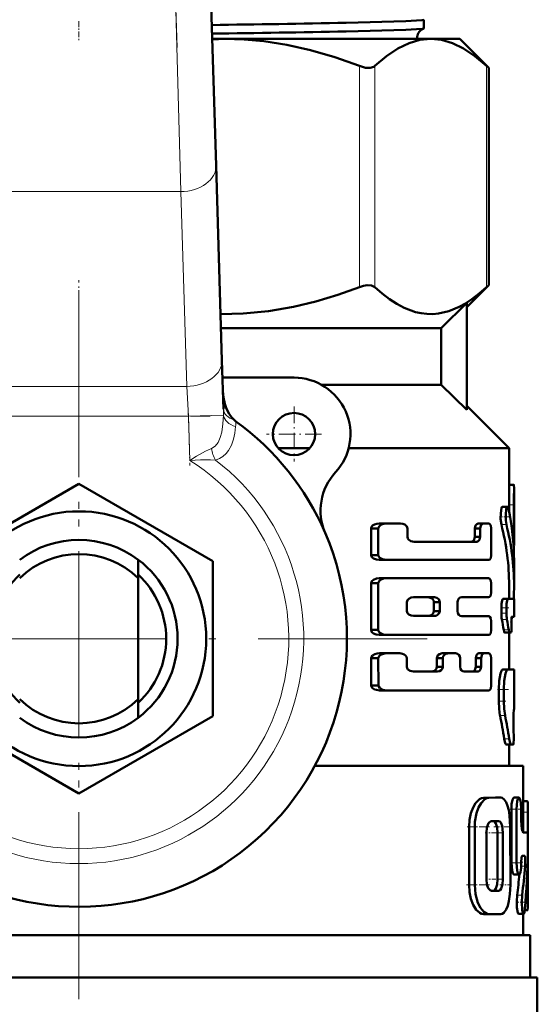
# Model space of a CAD drawing. Extents: x -1438 to 1837, y -1663 to 612.
# Tile 31 of 91: x 293 to 329, y -883 to -814. Entities that reach past the tile are written whole.
import ezdxf

# ---------------------------------------------------------------- set-up
doc = ezdxf.new("R2010")
doc.units = 0
doc.linetypes.add('DASHDOT', pattern=[18.5, 12, -3, 0.5, -3])

msp = doc.modelspace()

# ---------------------------------------------------------------- linework, layer by layer
at = {"color": 7, "linetype": 'DASHDOT', "lineweight": 18}
for p, q in [((303.754, -815.478), (301.049, -726.931)), ((296.791, -832.678), (296.791, -882.078)), ((296.791, -833.928), (296.791, -899.329)), ((321.491, -857.378), (272.091, -857.378))]:
    msp.add_line(p, q, dxfattribs=at)
at = {"color": 7, "lineweight": 18}
for p, q in [((304.012, -825.701), (303.526, -808.023)), ((316.69, -832.461), (316.69, -816.796)), ((317.773, -832.461), (317.773, -816.796)), ((325.698, -832.461), (325.698, -816.796)), ((304.012, -825.701), (289.57, -825.701)), ((304.434, -839.5), (304.012, -825.701)), ((289.148, -839.5), (304.434, -839.5)), ((304.553, -841.621), (304.434, -839.5)), ((304.553, -841.621), (289.029, -841.621)), ((304.553, -841.621), (307.041, -841.545)), ((304.648, -844.743), (304.553, -841.621)), ((327.284, -847.903), (327.634, -847.903)), ((326.744, -849.293), (327.1, -849.293)), ((327.562, -850.199), (327.634, -850.199)), ((326.744, -855.193), (327.1, -855.193)), ((326.744, -855.566), (327.1, -855.566)), ((326.779, -856.017), (327.135, -856.017)), ((326.907, -856.76), (327.262, -856.76)), ((327.291, -857.01), (327.305, -857.01)), ((326.837, -859.566), (327.192, -859.566)), ((326.555, -860.985), (326.914, -860.985)), ((326.555, -861.815), (326.914, -861.815)), ((326.645, -862.817), (327.003, -862.817)), ((326.943, -864.465), (327.297, -864.465)), ((325.48, -868.656), (325.864, -868.656)), ((326.326, -868.641), (326.698, -868.641)), ((328.291, -868.894), (328.595, -868.894)), ((327.453, -869.464), (327.812, -869.464)), ((328.291, -869.667), (328.627, -869.667)), ((324.453, -870.719), (324.851, -870.719)), ((326.478, -871.129), (326.849, -871.129)), ((327.452, -873.262), (327.812, -873.262)), ((328.144, -873.491), (328.431, -873.491)), ((324.454, -874.829), (324.852, -874.829)), ((326.479, -874.413), (326.85, -874.413)), ((326.174, -875.239), (326.549, -875.239)), ((327.859, -875.559), (328.214, -875.559)), ((328.463, -875.852), (328.627, -875.852))]:
    msp.add_line(p, q, dxfattribs=at)
at = {"color": 7, "lineweight": 50}
for p, q in [((306.025, -807.947), (306.511, -823.857)), ((321.25, -813.515), (321.25, -814.131)), ((306.237, -814.878), (307.123, -814.878)), ((307.123, -814.878), (321.736, -814.878)), ((321.736, -814.878), (323.791, -814.878)), ((323.791, -814.878), (325.851, -816.938)), ((325.698, -816.796), (325.851, -816.938)), ((325.851, -832.318), (325.851, -816.938)), ((306.511, -823.857), (306.933, -837.656)), ((325.851, -832.318), (324.291, -833.878)), ((325.851, -832.318), (325.698, -832.461)), ((322.481, -835.378), (324.291, -833.589)), ((324.291, -841.168), (324.291, -833.589)), ((306.863, -835.378), (322.481, -835.378)), ((322.481, -835.378), (322.481, -839.378)), ((306.933, -837.656), (307.038, -841.109)), ((312.041, -838.878), (306.97, -838.878)), ((313.977, -839.378), (322.481, -839.378)), ((322.481, -839.378), (324.291, -841.168)), ((324.291, -840.878), (327.291, -843.878)), ((310.923, -843.878), (313.159, -843.878)), ((315.914, -843.878), (327.291, -843.878)), ((327.291, -843.878), (327.291, -846.704)), ((287.291, -851.893), (296.791, -846.409)), ((296.791, -846.409), (306.291, -851.893)), ((327.291, -846.468), (327.631, -846.468)), ((327.291, -846.468), (327.308, -846.468)), ((327.641, -846.704), (327.641, -850.768)), ((326.821, -848.031), (327.177, -848.031)), ((327.284, -847.903), (327.284, -848.344)), ((327.634, -850.199), (327.634, -847.903)), ((318.016, -849.568), (317.504, -849.568)), ((317.504, -849.568), (317.504, -851.447)), ((318.016, -851.447), (318.016, -849.568)), ((318.587, -849.222), (318.089, -849.222)), ((318.587, -849.222), (319.589, -849.222)), ((320.084, -850.166), (320.084, -849.568)), ((325.236, -849.568), (324.856, -849.568)), ((324.856, -849.568), (324.856, -850.166)), ((325.463, -849.222), (325.086, -849.222)), ((325.236, -850.166), (325.236, -849.568)), ((325.463, -849.222), (325.835, -849.222)), ((326.028, -851.447), (326.028, -849.568)), ((325.236, -850.166), (324.856, -850.166)), ((320.555, -850.514), (324.996, -850.514)), ((327.607, -850.773), (327.641, -850.773)), ((327.641, -850.773), (327.641, -850.768)), ((300.991, -853.093), (300.991, -851.778)), ((318.016, -851.447), (317.504, -851.447)), ((318.587, -851.797), (318.089, -851.797)), ((318.587, -851.797), (325.835, -851.797)), ((327.641, -851.854), (327.641, -853.608)), ((306.291, -851.893), (306.291, -862.863)), ((300.991, -853.093), (300.991, -861.663)), ((318.587, -853.098), (318.089, -853.098)), ((318.587, -853.098), (325.835, -853.098)), ((318.016, -853.449), (317.504, -853.449)), ((317.504, -853.449), (317.504, -856.761)), ((318.016, -856.761), (318.016, -853.449)), ((326.028, -854.084), (326.028, -853.449)), ((327.291, -853.608), (327.291, -854.555)), ((320.51, -854.446), (321.99, -854.446)), ((323.935, -854.436), (325.835, -854.436)), ((326.859, -854.555), (327.214, -854.555)), ((327.214, -854.555), (327.641, -854.555)), ((327.641, -854.555), (327.641, -855.83)), ((320.036, -855.421), (320.036, -854.79)), ((322.374, -854.79), (321.951, -854.79)), ((321.951, -854.79), (321.951, -855.421)), ((322.374, -855.421), (322.374, -854.79)), ((323.627, -855.423), (323.627, -854.788)), ((326.744, -855.193), (326.744, -855.566)), ((327.1, -855.566), (327.1, -855.193)), ((320.51, -855.765), (321.99, -855.765)), ((322.374, -855.421), (321.951, -855.421)), ((323.935, -855.775), (325.835, -855.775)), ((327.477, -855.83), (327.641, -855.83)), ((318.016, -856.761), (317.504, -856.761)), ((326.028, -856.761), (326.028, -856.126)), ((327.456, -856.402), (327.453, -856.375)), ((318.587, -857.113), (318.089, -857.113)), ((318.587, -857.113), (325.835, -857.113)), ((326.976, -856.946), (327.33, -856.946)), ((327.291, -856.946), (327.291, -859.562)), ((327.305, -857.01), (327.291, -857.071)), ((327.305, -857.01), (327.318, -856.946)), ((327.33, -856.946), (327.43, -856.946)), ((318.019, -858.765), (317.507, -858.765)), ((317.518, -860.693), (317.507, -858.765)), ((318.029, -860.693), (318.019, -858.765)), ((318.59, -858.414), (318.092, -858.414)), ((318.59, -858.414), (319.539, -858.414)), ((320.036, -859.363), (320.036, -858.763)), ((322.594, -858.763), (322.174, -858.763)), ((322.174, -858.763), (322.174, -859.363)), ((322.95, -858.414), (322.536, -858.414)), ((322.594, -859.363), (322.594, -858.763)), ((322.95, -858.414), (323.498, -858.414)), ((323.812, -859.363), (323.812, -858.763)), ((325.305, -858.763), (324.926, -858.763)), ((324.926, -858.763), (324.926, -859.363)), ((325.528, -858.414), (325.152, -858.414)), ((325.305, -859.363), (325.305, -858.763)), ((325.528, -858.414), (325.835, -858.414)), ((326.028, -860.691), (326.028, -858.763)), ((322.594, -859.363), (322.174, -859.363)), ((325.305, -859.363), (324.926, -859.363)), ((327.291, -859.558), (327.641, -859.562)), ((327.641, -859.562), (327.641, -862.396)), ((320.51, -859.711), (322.221, -859.711)), ((324.111, -859.711), (325.069, -859.711)), ((318.029, -860.693), (317.518, -860.693)), ((318.6, -861.037), (318.102, -861.037)), ((318.6, -861.037), (325.835, -861.037)), ((326.555, -861.815), (326.555, -860.985)), ((326.914, -861.815), (326.914, -860.985)), ((300.991, -861.663), (300.991, -862.978)), ((296.791, -868.348), (287.291, -862.863)), ((306.291, -862.863), (296.791, -868.348)), ((327.641, -862.396), (327.627, -862.397)), ((327.61, -863.668), (327.607, -863.607)), ((327.079, -864.879), (327.431, -864.879)), ((327.291, -864.879), (327.291, -866.378)), ((327.584, -864.878), (327.431, -864.879)), ((313.524, -866.378), (328.291, -866.378)), ((328.291, -866.378), (328.291, -871.11)), ((326.326, -868.641), (325.48, -868.656)), ((326.698, -868.641), (325.864, -868.656)), ((326.328, -868.641), (326.701, -868.641)), ((327.635, -868.64), (327.993, -868.64)), ((328.291, -868.893), (328.576, -868.893)), ((328.576, -868.893), (328.595, -868.893)), ((327.453, -869.464), (327.453, -873.262)), ((327.812, -869.464), (327.812, -873.262)), ((328.15, -870.196), (328.15, -869.464)), ((328.627, -871.437), (328.627, -869.667)), ((324.454, -874.829), (324.453, -870.719)), ((324.852, -874.829), (324.851, -870.719)), ((326.547, -870.304), (326.045, -870.305)), ((327.378, -874.824), (327.377, -870.702)), ((325.677, -874.415), (325.677, -871.131)), ((326.479, -874.413), (326.479, -871.129)), ((326.85, -874.413), (326.85, -871.129)), ((328.299, -871.111), (328.599, -871.111)), ((328.228, -872.759), (328.387, -872.759)), ((328.627, -875.852), (328.627, -872.62)), ((328.15, -873.214), (328.15, -873.262)), ((327.635, -874.086), (327.992, -874.086)), ((326.174, -875.239), (326.03, -875.239)), ((326.549, -875.239), (326.047, -875.24)), ((325.482, -876.89), (325.865, -876.89)), ((326.703, -876.888), (325.866, -876.89)), ((327.962, -876.877), (328.316, -876.877)), ((328.291, -876.877), (328.291, -878.378)), ((328.396, -876.624), (328.595, -876.624)), ((264.791, -878.378), (328.791, -878.378)), ((328.791, -878.378), (328.791, -881.378)), ((264.291, -881.378), (296.791, -881.378)), ((296.791, -881.378), (329.291, -881.378)), ((329.291, -881.378), (329.291, -884.492))]:
    msp.add_line(p, q, dxfattribs=at)
at = {"color": 7, "linetype": 'DASHDOT', "lineweight": 18, "ltscale": 0.034839}
msp.add_line((296.791, -813.618), (296.791, -815.012), dxfattribs=at)
at = {"color": 7, "linetype": 'DASHDOT', "lineweight": 18, "ltscale": 0.09317}
msp.add_line((296.791, -835.689), (296.791, -831.962), dxfattribs=at)
at = {"color": 7, "linetype": 'DASHDOT', "lineweight": 18, "ltscale": 0.097409}
msp.add_line((304.541, -841.22), (304.66, -845.115), dxfattribs=at)
at = {"color": 7, "linetype": 'DASHDOT', "lineweight": 18, "ltscale": 0.097499}
msp.add_line((312.041, -840.928), (312.041, -844.828), dxfattribs=at)
at = {"color": 7, "linetype": 'DASHDOT', "lineweight": 18, "ltscale": 0.465709}
msp.add_line((287.477, -841.621), (306.105, -841.621), dxfattribs=at)
at = {"color": 7, "linetype": 'DASHDOT', "lineweight": 18, "ltscale": 0.097501}
msp.add_line((313.991, -842.878), (310.091, -842.878), dxfattribs=at)
at = {"color": 7, "linetype": 'DASHDOT', "lineweight": 18, "ltscale": 0.000517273}
msp.add_line((327.289, -847.042), (327.31, -847.042), dxfattribs=at)
at = {"color": 7, "linetype": 'DASHDOT', "lineweight": 18, "ltscale": 0.010733}
msp.add_line((327.248, -847.903), (327.678, -847.903), dxfattribs=at)
at = {"color": 7, "linetype": 'DASHDOT', "lineweight": 18, "ltscale": 0.017413}
msp.add_line((326.609, -848.732), (327.306, -848.732), dxfattribs=at)
at = {"color": 7, "linetype": 'DASHDOT', "lineweight": 18, "ltscale": 0.002367}
msp.add_line((327.554, -850.199), (327.649, -850.199), dxfattribs=at)
at = {"color": 7, "linetype": 'DASHDOT', "lineweight": 18, "ltscale": 0.014499}
msp.add_line((326.682, -855.193), (327.262, -855.193), dxfattribs=at)
at = {"color": 7, "linetype": 'DASHDOT', "lineweight": 18, "ltscale": 0.011736}
msp.add_line((326.704, -855.566), (327.174, -855.566), dxfattribs=at)
at = {"color": 7, "linetype": 'DASHDOT', "lineweight": 18, "ltscale": 0.001123}
msp.add_line((327.426, -856.628), (327.471, -856.628), dxfattribs=at)
at = {"color": 7, "linetype": 'DASHDOT', "lineweight": 18, "ltscale": 0.001088}
msp.add_line((327.48, -856.149), (327.437, -856.149), dxfattribs=at)
at = {"color": 7, "linetype": 'DASHDOT', "lineweight": 18, "ltscale": 0.020023}
msp.add_line((326.458, -860.983), (327.259, -860.983), dxfattribs=at)
at = {"color": 7, "linetype": 'DASHDOT', "lineweight": 18, "ltscale": 0.014108}
msp.add_line((326.486, -861.814), (327.05, -861.814), dxfattribs=at)
at = {"color": 7, "linetype": 'DASHDOT', "lineweight": 18, "ltscale": 0.000959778}
msp.add_line((327.63, -863.106), (327.591, -863.106), dxfattribs=at)
at = {"color": 7, "linetype": 'DASHDOT', "lineweight": 18, "ltscale": 0.001202}
msp.add_line((327.58, -864.169), (327.628, -864.169), dxfattribs=at)
at = {"color": 7, "linetype": 'DASHDOT', "lineweight": 18, "ltscale": 0.021974}
msp.add_line((327.361, -869.464), (328.24, -869.464), dxfattribs=at)
at = {"color": 7, "linetype": 'DASHDOT', "lineweight": 18, "ltscale": 0.010201}
msp.add_line((328.257, -869.667), (328.665, -869.667), dxfattribs=at)
at = {"color": 7, "linetype": 'DASHDOT', "lineweight": 18, "ltscale": 0.042322}
msp.add_line((324.312, -870.718), (326.005, -870.718), dxfattribs=at)
at = {"color": 7, "linetype": 'DASHDOT', "lineweight": 18, "ltscale": 0.033037}
msp.add_line((326.215, -870.704), (327.537, -870.704), dxfattribs=at)
at = {"color": 7, "linetype": 'DASHDOT', "lineweight": 18, "ltscale": 0.005054}
msp.add_line((328.316, -870.196), (328.114, -870.196), dxfattribs=at)
at = {"color": 7, "linetype": 'DASHDOT', "lineweight": 18, "ltscale": 0.012238}
msp.add_line((325.597, -871.131), (326.086, -871.131), dxfattribs=at)
at = {"color": 7, "linetype": 'DASHDOT', "lineweight": 18, "ltscale": 0.020308}
msp.add_line((326.12, -871.13), (326.932, -871.13), dxfattribs=at)
at = {"color": 7, "linetype": 'DASHDOT', "lineweight": 18, "ltscale": 0.001048}
msp.add_line((328.595, -872.026), (328.637, -872.026), dxfattribs=at)
at = {"color": 7, "linetype": 'DASHDOT', "lineweight": 18, "ltscale": 0.022171}
msp.add_line((327.352, -873.262), (328.239, -873.262), dxfattribs=at)
at = {"color": 7, "linetype": 'DASHDOT', "lineweight": 18, "ltscale": 0.009312}
msp.add_line((328.48, -873.216), (328.107, -873.216), dxfattribs=at)
at = {"color": 7, "linetype": 'DASHDOT', "lineweight": 18, "ltscale": 0.043356}
msp.add_line((324.277, -874.828), (326.011, -874.828), dxfattribs=at)
at = {"color": 7, "linetype": 'DASHDOT', "lineweight": 18, "ltscale": 0.01142}
msp.add_line((325.628, -874.415), (326.085, -874.415), dxfattribs=at)
at = {"color": 7, "linetype": 'DASHDOT', "lineweight": 18, "ltscale": 0.02124}
msp.add_line((326.103, -874.414), (326.953, -874.414), dxfattribs=at)
at = {"color": 7, "linetype": 'DASHDOT', "lineweight": 18, "ltscale": 0.020262}
msp.add_line((326.636, -874.826), (327.446, -874.826), dxfattribs=at)
at = {"color": 7, "linetype": 'DASHDOT', "lineweight": 18, "ltscale": 0.017355}
msp.add_line((327.767, -876.053), (328.461, -876.053), dxfattribs=at)
at = {"color": 7, "linetype": 'DASHDOT', "lineweight": 18, "ltscale": 0.007133}
msp.add_line((328.372, -875.851), (328.657, -875.851), dxfattribs=at)
at = {"color": 7, "lineweight": 50}
for points in [[(321.25, -813.515), (321.25, -813.516), (321.249, -813.519), (321.245, -813.521), (321.234, -813.527), (321.104, -813.55), (319.961, -813.62), (315.745, -813.735)], [(321.237, -814.142), (321.146, -814.16), (320.714, -814.198), (319.962, -814.234), (315.745, -814.348)], [(316.69, -816.796), (314.929, -816.169), (313.214, -815.672), (311.539, -815.298), (309.891, -815.044), (308.504, -814.92), (307.123, -814.878)], [(321.736, -814.878), (320.97, -814.952), (320.197, -815.176), (319.411, -815.553), (318.606, -816.09), (317.773, -816.796)], [(325.698, -816.796), (324.866, -816.09), (324.06, -815.553), (323.274, -815.176), (322.502, -814.952), (321.736, -814.878)], [(316.69, -816.796), (317.1, -816.915), (317.443, -816.933), (317.707, -816.847), (317.773, -816.796)], [(317.773, -832.461), (317.543, -832.341), (317.225, -832.324), (316.963, -832.372), (316.69, -832.461)], [(306.833, -834.376), (308.447, -834.34), (310.234, -834.169), (312.006, -833.866), (313.589, -833.486), (315.152, -833.014), (316.69, -832.461)], [(317.773, -832.461), (318.292, -832.918), (318.818, -833.322), (319.326, -833.654), (319.839, -833.927), (320.649, -834.229), (321.058, -834.32), (321.468, -834.369), (321.876, -834.376), (322.284, -834.34), (323.024, -834.169), (323.758, -833.866), (324.208, -833.616), (324.653, -833.323), (325.179, -832.918), (325.698, -832.461)], [(307, -839.845), (307.04, -840.291), (307.134, -840.729), (307.266, -841.101), (307.446, -841.452), (307.612, -841.686), (307.812, -841.893)], [(327.631, -846.468), (327.632, -846.469), (327.633, -846.47), (327.634, -846.474), (327.636, -846.489), (327.641, -846.703)], [(326.821, -848.031), (326.813, -848.032), (326.798, -848.043), (326.782, -848.065), (326.753, -848.138), (326.698, -848.477), (326.692, -848.888), (326.744, -849.293)], [(327.177, -848.031), (327.166, -848.033), (327.146, -848.052), (327.126, -848.089), (327.091, -848.208), (327.048, -848.585), (327.056, -849.002), (327.1, -849.293)], [(327.248, -848.171), (327.208, -848.054), (327.192, -848.036), (327.177, -848.031)], [(318.089, -849.222), (317.913, -849.239), (317.743, -849.291), (317.615, -849.368), (317.52, -849.49), (317.504, -849.568)], [(318.587, -849.222), (318.414, -849.239), (318.247, -849.292), (318.151, -849.346), (318.07, -849.424), (318.016, -849.568)], [(320.084, -849.568), (320.043, -849.429), (319.894, -849.294), (319.746, -849.24), (319.589, -849.222)], [(325.086, -849.222), (324.992, -849.254), (324.909, -849.348), (324.856, -849.568)], [(325.463, -849.222), (325.37, -849.254), (325.289, -849.347), (325.236, -849.568)], [(326.028, -849.568), (325.986, -849.348), (325.907, -849.246), (325.835, -849.222)], [(320.555, -850.514), (320.32, -850.465), (320.163, -850.357), (320.107, -850.27), (320.084, -850.166)], [(324.856, -850.166), (324.822, -850.344), (324.759, -850.445), (324.678, -850.5), (324.613, -850.514)], [(325.236, -850.166), (325.203, -850.344), (325.141, -850.445), (325.061, -850.5), (324.996, -850.514)], [(318.089, -851.797), (317.878, -851.771), (317.673, -851.691), (317.559, -851.592), (317.504, -851.447)], [(318.016, -851.447), (318.031, -851.524), (318.121, -851.647), (318.313, -851.752), (318.587, -851.797)], [(325.835, -851.797), (325.891, -851.782), (325.926, -851.757), (325.985, -851.67), (326.028, -851.447)], [(318.089, -853.098), (317.878, -853.123), (317.674, -853.204), (317.558, -853.305), (317.504, -853.449)], [(318.587, -853.098), (318.381, -853.123), (318.18, -853.205), (318.068, -853.305), (318.016, -853.449)], [(326.028, -853.449), (326.003, -853.274), (325.933, -853.146), (325.888, -853.112), (325.835, -853.098)], [(320.51, -854.446), (320.343, -854.469), (320.182, -854.543), (320.086, -854.638), (320.036, -854.79)], [(321.951, -854.79), (321.921, -854.659), (321.852, -854.56), (321.761, -854.494), (321.56, -854.446)], [(322.374, -854.79), (322.363, -854.709), (322.3, -854.586), (322.174, -854.487), (321.99, -854.446)], [(323.627, -854.788), (323.648, -854.661), (323.718, -854.54), (323.815, -854.465), (323.935, -854.436)], [(325.835, -854.436), (325.891, -854.421), (325.926, -854.396), (325.985, -854.308), (326.028, -854.084)], [(326.859, -854.555), (326.852, -854.556), (326.837, -854.568), (326.822, -854.592), (326.795, -854.668), (326.757, -854.905), (326.744, -855.193)], [(327.214, -854.555), (327.207, -854.556), (327.192, -854.568), (327.177, -854.592), (327.151, -854.668), (327.113, -854.904), (327.1, -855.193)], [(320.036, -855.421), (320.088, -855.575), (320.185, -855.67), (320.344, -855.742), (320.51, -855.765)], [(321.56, -855.765), (321.689, -855.745), (321.809, -855.687), (321.921, -855.551), (321.951, -855.421)], [(321.99, -855.765), (322.108, -855.748), (322.22, -855.697), (322.336, -855.569), (322.374, -855.421)], [(323.935, -855.775), (323.832, -855.753), (323.737, -855.691), (323.659, -855.577), (323.627, -855.423)], [(326.028, -856.126), (326.003, -855.951), (325.933, -855.822), (325.888, -855.788), (325.835, -855.775)], [(327.453, -856.375), (327.455, -855.907), (327.466, -855.847), (327.471, -855.836), (327.473, -855.833), (327.475, -855.831), (327.477, -855.83)], [(318.089, -857.113), (317.877, -857.087), (317.673, -857.006), (317.558, -856.907), (317.504, -856.761)], [(318.016, -856.761), (318.031, -856.838), (318.12, -856.961), (318.244, -857.04), (318.38, -857.087), (318.587, -857.113)], [(325.835, -857.113), (325.891, -857.098), (325.926, -857.072), (325.985, -856.985), (326.028, -856.761)], [(326.907, -856.76), (326.942, -856.903), (326.962, -856.939), (326.971, -856.946), (326.976, -856.946)], [(327.262, -856.76), (327.296, -856.903), (327.316, -856.939), (327.325, -856.946), (327.33, -856.946)], [(327.43, -856.946), (327.433, -856.946), (327.435, -856.944), (327.438, -856.938), (327.443, -856.924), (327.452, -856.879), (327.466, -856.646), (327.456, -856.402)], [(318.092, -858.414), (317.926, -858.43), (317.763, -858.477), (317.615, -858.563), (317.523, -858.688), (317.507, -858.765)], [(318.59, -858.414), (318.382, -858.44), (318.182, -858.521), (318.071, -858.621), (318.019, -858.765)], [(320.036, -858.763), (320.012, -858.656), (319.952, -858.568), (319.846, -858.487), (319.725, -858.439), (319.539, -858.414)], [(322.536, -858.414), (322.35, -858.466), (322.246, -858.556), (322.182, -858.695), (322.174, -858.763)], [(323.812, -858.763), (323.79, -858.636), (323.72, -858.515), (323.622, -858.443), (323.498, -858.414)], [(325.152, -858.414), (325.059, -858.446), (324.978, -858.541), (324.926, -858.763)], [(325.528, -858.414), (325.437, -858.446), (325.358, -858.539), (325.305, -858.763)], [(326.028, -858.763), (326.003, -858.588), (325.933, -858.461), (325.888, -858.428), (325.835, -858.414)], [(320.51, -859.711), (320.274, -859.663), (320.117, -859.556), (320.06, -859.468), (320.036, -859.363)], [(322.174, -859.363), (322.146, -859.494), (322.08, -859.595), (321.991, -859.662), (321.795, -859.711)], [(322.594, -859.363), (322.567, -859.493), (322.481, -859.614), (322.366, -859.684), (322.221, -859.711)], [(324.111, -859.711), (324.011, -859.69), (323.919, -859.628), (323.843, -859.515), (323.812, -859.363)], [(324.926, -859.363), (324.893, -859.541), (324.831, -859.642), (324.751, -859.698), (324.686, -859.711)], [(325.305, -859.363), (325.272, -859.541), (325.211, -859.642), (325.132, -859.698), (325.069, -859.711)], [(326.837, -859.566), (326.819, -859.57), (326.782, -859.6), (326.745, -859.658), (326.677, -859.846), (326.586, -860.365), (326.555, -860.985)], [(327.192, -859.566), (327.174, -859.57), (327.138, -859.6), (327.102, -859.658), (327.034, -859.846), (326.945, -860.365), (326.914, -860.985)], [(318.102, -861.037), (317.892, -861.013), (317.754, -860.967), (317.59, -860.855), (317.534, -860.77), (317.518, -860.693)], [(318.029, -860.693), (318.045, -860.77), (318.136, -860.891), (318.328, -860.994), (318.6, -861.037)], [(325.835, -861.037), (325.89, -861.023), (325.942, -860.981), (325.985, -860.913), (326.028, -860.691)], [(326.555, -861.815), (326.578, -862.347), (326.645, -862.817)], [(326.914, -861.815), (326.937, -862.347), (327.003, -862.817)], [(327.607, -863.607), (327.604, -862.694), (327.622, -862.414), (327.625, -862.399), (327.626, -862.398), (327.627, -862.397)], [(327.584, -864.878), (327.586, -864.876), (327.588, -864.874), (327.592, -864.865), (327.604, -864.767), (327.615, -864.519), (327.61, -863.668)], [(326.943, -864.465), (327.014, -864.784), (327.053, -864.863), (327.07, -864.878), (327.079, -864.879)], [(327.297, -864.465), (327.367, -864.784), (327.406, -864.863), (327.423, -864.878), (327.431, -864.879)], [(325.48, -868.656), (325.336, -868.68), (325.191, -868.751), (324.918, -869.023), (324.732, -869.346), (324.587, -869.737), (324.489, -870.204), (324.453, -870.719)], [(325.864, -868.656), (325.721, -868.68), (325.579, -868.751), (325.309, -869.024), (325.125, -869.347), (324.983, -869.738), (324.868, -870.363), (324.851, -870.719)], [(327.377, -870.702), (327.33, -869.904), (327.27, -869.536), (327.184, -869.211), (327.077, -868.951), (326.948, -868.763), (326.8, -868.66), (326.698, -868.641)], [(327.635, -868.64), (327.623, -868.643), (327.598, -868.66), (327.574, -868.693), (327.529, -868.803), (327.472, -869.104), (327.453, -869.464)], [(327.993, -868.64), (327.983, -868.642), (327.965, -868.652), (327.946, -868.671), (327.911, -868.737), (327.864, -868.9), (327.812, -869.464)], [(328.15, -869.464), (328.122, -868.984), (328.086, -868.792), (328.035, -868.667), (328.015, -868.648), (327.993, -868.64)], [(328.595, -868.894), (328.598, -868.895), (328.6, -868.898), (328.603, -868.908), (328.615, -869.011), (328.627, -869.667)], [(326.045, -870.305), (325.973, -870.323), (325.903, -870.373), (325.839, -870.453), (325.72, -870.749), (325.677, -871.131)], [(326.478, -871.129), (326.447, -870.762), (326.356, -870.464), (326.287, -870.362), (326.249, -870.329), (326.187, -870.305)], [(326.849, -871.129), (326.834, -870.868), (326.79, -870.63), (326.696, -870.407), (326.636, -870.339), (326.547, -870.304)], [(328.299, -871.111), (328.291, -871.11), (328.274, -871.097), (328.258, -871.071), (328.227, -870.986), (328.17, -870.637), (328.15, -870.196)], [(328.628, -872.576), (328.63, -871.612), (328.619, -871.229), (328.608, -871.129), (328.604, -871.117), (328.602, -871.113), (328.6, -871.112), (328.599, -871.111)], [(328.15, -873.214), (328.17, -872.912), (328.194, -872.805), (328.209, -872.773), (328.216, -872.764), (328.224, -872.759), (328.228, -872.759)], [(328.387, -872.759), (328.391, -872.76), (328.394, -872.762), (328.4, -872.77), (328.407, -872.789), (328.421, -872.85), (328.44, -873.103), (328.431, -873.491)], [(327.452, -873.262), (327.501, -873.809), (327.558, -874.002), (327.591, -874.059), (327.608, -874.076), (327.635, -874.086)], [(327.812, -873.262), (327.86, -873.809), (327.916, -874.002), (327.949, -874.059), (327.966, -874.076), (327.992, -874.086)], [(327.992, -874.086), (328.004, -874.083), (328.028, -874.066), (328.05, -874.033), (328.088, -873.925), (328.135, -873.624), (328.15, -873.262)], [(324.454, -874.829), (324.489, -875.334), (324.588, -875.809), (324.752, -876.24), (324.964, -876.581), (325.209, -876.805), (325.345, -876.869), (325.482, -876.89)], [(324.852, -874.829), (324.911, -875.491), (325.078, -876.086), (325.266, -876.457), (325.493, -876.727), (325.739, -876.871), (325.866, -876.89)], [(325.677, -874.415), (325.723, -874.805), (325.815, -875.052), (325.944, -875.206), (326.047, -875.24)], [(326.174, -875.239), (326.238, -875.221), (326.279, -875.191), (326.352, -875.089), (326.447, -874.788), (326.479, -874.413)], [(326.549, -875.239), (326.612, -875.221), (326.653, -875.191), (326.725, -875.089), (326.819, -874.787), (326.85, -874.413)], [(326.703, -876.888), (326.808, -876.868), (326.907, -876.807), (327.082, -876.572), (327.191, -876.301), (327.275, -875.972), (327.347, -875.481), (327.378, -874.824)], [(327.859, -875.559), (327.831, -875.987), (327.847, -876.43), (327.911, -876.805), (327.936, -876.857), (327.949, -876.872), (327.962, -876.877)], [(328.214, -875.559), (328.186, -876.076), (328.219, -876.586), (328.265, -876.804), (328.292, -876.861), (328.308, -876.875), (328.316, -876.877)], [(328.627, -875.852), (328.619, -876.417), (328.606, -876.59), (328.602, -876.613), (328.599, -876.62), (328.597, -876.623), (328.596, -876.624), (328.595, -876.624)], [(328.316, -876.877), (328.323, -876.875), (328.337, -876.863), (328.351, -876.838), (328.375, -876.752), (328.404, -876.547)]]:
    msp.add_lwpolyline(points, dxfattribs=at)
at = {"color": 7, "lineweight": 18}
for points in [[(306.187, -843.908), (306.452, -843.734), (306.656, -843.465), (306.811, -843.118), (306.917, -842.732), (307.005, -842.162), (307.041, -841.545)], [(307.903, -842.352), (307.85, -842.804), (307.753, -843.242), (307.606, -843.656), (307.397, -844.037), (307.219, -844.263), (307.006, -844.458), (306.758, -844.613), (306.48, -844.722)], [(304.648, -844.743), (305.136, -844.442), (305.766, -844.096), (306.187, -843.908)], [(306.48, -844.722), (306.131, -844.708), (305.403, -844.713), (304.648, -844.743)]]:
    msp.add_lwpolyline(points, dxfattribs=at)
at = {"color": 7, "lineweight": 50}
for centre, radius in [((312.041, -842.878), 1.5), ((296.791, -857.378), 9.025)]:
    msp.add_circle(centre, radius, dxfattribs=at)
for centre, radius, start, end in [((285.534, 739.737), 1553.766, 270.762349, 271.114117), ((321.511, -814.827), 0.739, 111.80375, 172.97369), ((321.234, -814.123), 0.0181, 277.78616, 334.41925), ((285.621, 756.453), 1571.09, 270.751455, 271.098647), ((307.124, -837.946), 23.067, 90.00062, 92.20184), ((321.518, -814.83), 0.746, 172.79771, 183.69087), ((312.041, -842.878), 4, 317.33434, 90), ((308.772, -840.798), 1.456, 228.7463, 234.09005), ((296.791, -857.378), 19, 23.24767, 54.15282), ((317.924, -848.3), 4, 137.33434, 203.24766), ((447.006, -848.075), 119.722, 179.34356, 179.91754), ((448.974, -848.078), 121.34, 179.351, 179.91752), ((310.137, -851.862), 17.504, 0.02717, 12.17292), ((309.926, -853.621), 17.365, 0.04463, 14.43125), ((310.081, -853.621), 17.56, 0.042, 14.26665), ((296.791, -857.378), 19, 161.68764, 23.24767), ((296.791, -857.378), 7, 53.1301, 126.8699), ((350.376, -850.234), 22.742, 179.91199, 181.35821), ((296.791, -857.378), 6, 45.573, 134.427), ((296.791, -857.378), 7, 306.8699, 53.1301), ((296.791, -857.378), 6.188, 132.74385, 227.25615), ((296.791, -857.378), 6.188, 312.74385, 47.25615), ((310.278, -853.607), 17.363, 356.87211, 359.99853), ((329.366, -855.594), 2.622, 179.40269, 189.30047), ((296.791, -861.583), 30.5, 9.09853, 10.51404), ((329.756, -855.593), 2.656, 179.41634, 189.18486), ((296.791, -861.583), 30.85, 8.99444, 10.39343), ((310.067, -853.587), 17.575, 351.37093, 352.66655), ((322.949, -858.771), 0.356, 89.95451, 178.83212), ((326.895, -838.744), 20.822, 269.8396, 271.08925), ((327.248, -839.417), 20.149, 269.84186, 271.11839), ((296.791, -857.378), 6, 225.573, 314.427), ((296.791, -857.378), 7, 233.1301, 306.8699), ((296.888, -869.05), 30.403, 8.67277, 11.83041), ((296.889, -869.05), 30.752, 8.57363, 11.6943), ((272.24, -871.38), 56.401, 354.74291, 358.78504), ((272.736, -868.676), 55.903, 352.92798, 355.05959), ((273.086, -868.685), 55.203, 352.8472, 354.4033)]:
    msp.add_arc(centre, radius, start, end, dxfattribs=at)
at = {"color": 7, "lineweight": 18}
for centre, radius, start, end in [((297.835, -841.378), 9.207, 358.96019, 1.67428), ((302.303, -841.941), 5.615, 355.80224, 359.63145), ((308.502, -843.536), 2.345, 189.12701, 210.37971), ((296.791, -857.378), 15.939, 127.43427, 52.56572), ((296.791, -857.378), 14.879, 121.87624, 58.12376)]:
    msp.add_arc(centre, radius, start, end, dxfattribs=at)
for centre, major_axis, ratio, start_param, end_param in [((304.012, -823.933), (2.499, 0.076), 0.706942, 4.690793, 6.283185), ((304.434, -837.732), (-2.499, -0.076), 0.706942, 1.549201, 3.141593), ((308.538, -841.063), (1.499, 0.046), 0.621499, 3.141593, 4.188117), ((308.534, -841.499), (1.498, -0.071), 0.63921, 3.262857, 4.308338)]:
    msp.add_ellipse(centre, major_axis=major_axis, ratio=ratio, start_param=start_param, end_param=end_param, dxfattribs=at)

doc.saveas('drawing.dxf')
